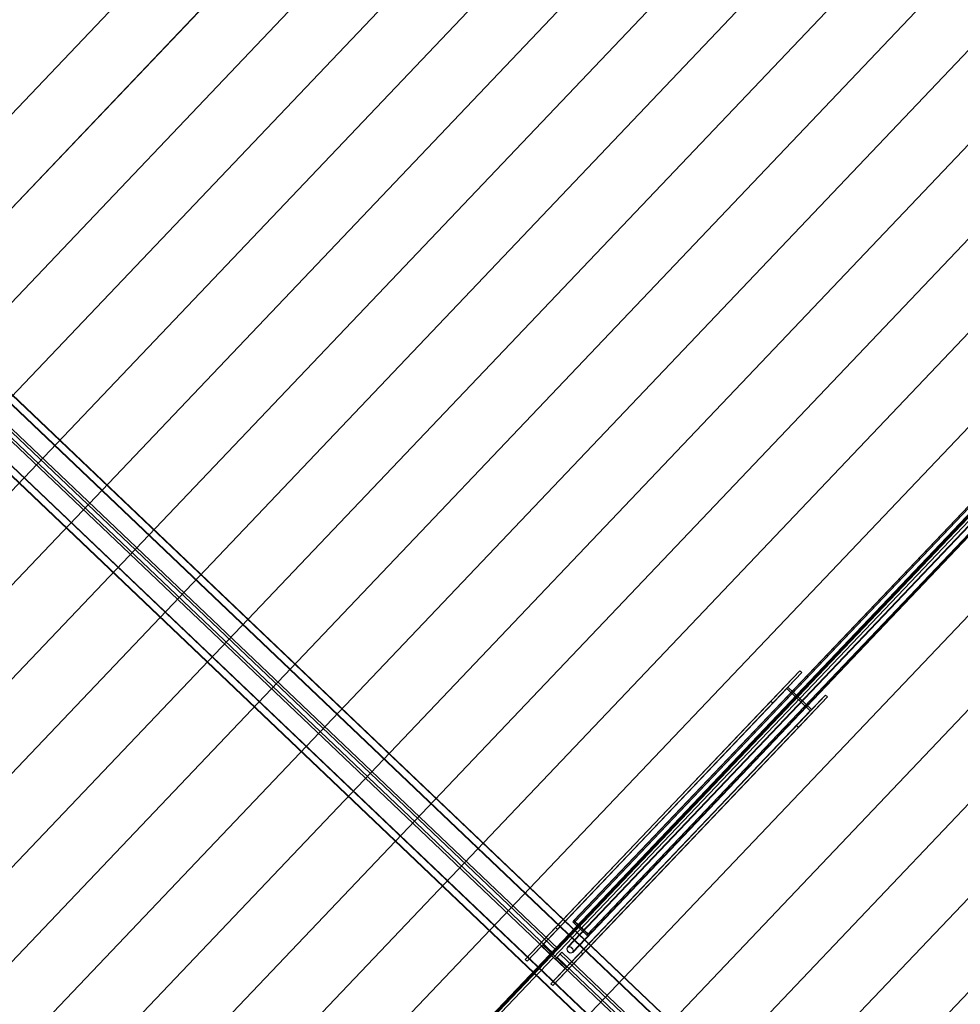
# Model space of a CAD drawing. Header units: metres. Extents: x 32343131.6 to 32343183.7, y 5699223.3 to 5699275.1.
# Tile 84 of 190: x 32343148 to 32343153.4, y 5699259.1 to 5699264.8. Entities that reach past the tile are written whole.
import ezdxf

# ---------------------------------------------------------------- set-up
doc = ezdxf.new("R2010")
doc.units = ezdxf.units.M
doc.layers.add('0-1', color=7, linetype='Continuous', lineweight=5)
for name, color, linetype, lineweight, true_color in [('E-POWR-CNDT-1', 5, 'Continuous', 70, 0x0000ff), ('S-BEAM-1', 7, 'Continuous', 5, 0xcccccc), ('S-COLS-1', 7, 'Continuous', 5, 0xcccccc)]:
    doc.layers.add(name, color=color, linetype=linetype, lineweight=lineweight, true_color=true_color)

# ---------------------------------------------------------------- blocks, each defined once
blk = doc.blocks.new('HEB Träger - 3046105-TGA_190_LP5_GR_DA-TGA-01_G_')
at = {"layer": 'S-BEAM-1'}
for p, q in [((99.4768, -14.5229), (64.7008, 18.5623)), ((64.7023, 18.5639), (99.4783, -14.5213)), ((99.5053, -14.493), (64.7293, 18.5922)), ((99.5068, -14.4913), (64.7308, 18.5939)), ((64.5233, 18.3757), (99.2993, -14.7095)), ((99.3008, -14.7078), (64.5248, 18.3774)), ((99.2708, -14.7394), (64.4948, 18.3458)), ((99.2723, -14.7378), (64.4964, 18.3474)), ((73.3042, 10.2184), (67.5299, 15.7119)), ((73.3138, 10.2285), (67.5395, 15.722)), ((73.2773, 10.1901), (67.503, 15.6836)), ((73.2869, 10.2002), (67.5126, 15.6937)), ((73.2773, 10.1901), (73.3042, 10.2184)), ((73.2773, 10.1901), (73.2869, 10.2002)), ((73.2869, 10.2002), (73.3138, 10.2285)), ((73.299, 10.1694), (73.3259, 10.1977)), ((73.3086, 10.1795), (73.299, 10.1694)), ((73.3138, 10.2285), (73.3042, 10.2184)), ((73.3086, 10.1795), (73.3355, 10.2078)), ((79.0829, 4.686), (73.3086, 10.1795)), ((73.3259, 10.1977), (73.3355, 10.2078)), ((79.1002, 4.7042), (73.3259, 10.1977)), ((79.1098, 4.7143), (73.3355, 10.2078)), ((79.0733, 4.6759), (73.299, 10.1694))]:
    blk.add_line(p, q, dxfattribs=at)
blk = doc.blocks.new('HE-B-Stütze - 3877054-TGA_190_LP5_GR_DA-TGA-01_G_')
at = {"layer": 'S-COLS-1'}
for p, q in [((74.7104, 11.8343), (73.2983, 10.3501)), ((74.5431, 11.6584), (74.7104, 11.8343)), ((74.7104, 11.8343), (74.722, 11.8233)), ((74.722, 11.8233), (73.3099, 10.339)), ((74.722, 11.8233), (74.642, 11.7391)), ((74.6348, 11.7316), (73.219, 10.2434)), ((74.642, 11.7391), (73.2265, 10.2513)), ((74.6348, 11.7316), (74.5547, 11.6474)), ((74.771, 11.602), (74.6348, 11.7316)), ((74.642, 11.7391), (74.7782, 11.6096)), ((74.5431, 11.6584), (73.1239, 10.1667)), ((74.8582, 11.6937), (73.4461, 10.2094)), ((74.8698, 11.6827), (73.4577, 10.1984)), ((74.5547, 11.6474), (74.5431, 11.6584)), ((74.8698, 11.6827), (74.7025, 11.5068)), ((74.7782, 11.6096), (74.8582, 11.6937)), ((74.8582, 11.6937), (74.8698, 11.6827)), ((74.5547, 11.6474), (73.1355, 10.1557)), ((74.771, 11.602), (73.3552, 10.1138)), ((74.7782, 11.6096), (73.3627, 10.1217)), ((74.6909, 11.5178), (74.771, 11.602)), ((74.6909, 11.5178), (73.2717, 10.0261)), ((74.7025, 11.5068), (73.2833, 10.0151)), ((74.7025, 11.5068), (74.6909, 11.5178)), ((73.2983, 10.3501), (73.1239, 10.1667)), ((73.2265, 10.2513), (73.3099, 10.339)), ((73.3099, 10.339), (73.2983, 10.3501)), ((73.1355, 10.1557), (73.219, 10.2434)), ((73.219, 10.2434), (73.3552, 10.1138)), ((73.3627, 10.1217), (73.2265, 10.2513)), ((73.2833, 10.0151), (73.4577, 10.1984)), ((73.4461, 10.2094), (73.3627, 10.1217)), ((73.4577, 10.1984), (73.4461, 10.2094)), ((73.1239, 10.1667), (73.1355, 10.1557)), ((73.3552, 10.1138), (73.2717, 10.0261)), ((73.2717, 10.0261), (73.2833, 10.0151))]:
    blk.add_line(p, q, dxfattribs=at)
blk = doc.blocks.new('SHS-Stütze _EN 10210-2_ - 3877057-TGA_190_LP5_GR_DA-TGA-01_G_')
at = {"layer": 'S-COLS-1'}
for p, q in [((77.8777, 15.0909), (73.3987, 10.383)), ((77.884, 15.0859), (73.405, 10.378)), ((77.8849, 15.0985), (73.4059, 10.3906)), ((77.8902, 15.0925), (73.4113, 10.3846)), ((77.8777, 15.0909), (77.8849, 15.0985)), ((77.9646, 15.0082), (77.8777, 15.0909)), ((77.8902, 15.0925), (77.884, 15.0859)), ((77.884, 15.0859), (77.9593, 15.0142)), ((77.8849, 15.0985), (77.9718, 15.0158)), ((77.9656, 15.0208), (77.8902, 15.0925)), ((77.9593, 15.0142), (73.4804, 10.3063)), ((77.9656, 15.0208), (73.4866, 10.3129)), ((77.9718, 15.0158), (73.4929, 10.3079)), ((77.9593, 15.0142), (77.9656, 15.0208)), ((77.9718, 15.0158), (77.9646, 15.0082)), ((77.9646, 15.0082), (73.4857, 10.3003)), ((73.4059, 10.3906), (73.3987, 10.383)), ((73.3987, 10.383), (73.4857, 10.3003)), ((73.405, 10.378), (73.4113, 10.3846)), ((73.4804, 10.3063), (73.405, 10.378)), ((73.4929, 10.3079), (73.4059, 10.3906)), ((73.4113, 10.3846), (73.4866, 10.3129)), ((73.4866, 10.3129), (73.4804, 10.3063)), ((73.4857, 10.3003), (73.4929, 10.3079))]:
    blk.add_line(p, q, dxfattribs=at)
blk = doc.blocks.new('ARC_190_LPX_FM_Stellplätze_rvt-1-TGA_190_LP5_GR_DA-TGA-01_G_')
at = {"layer": 'S-BEAM-1'}
for p, q in [((32343145.2548, 5699261.428), (32343153.517, 5699270.1125)), ((32343145.2548, 5699261.428), (32343153.517, 5699270.1125)), ((32343145.2549, 5699261.4281), (32343153.5171, 5699270.1126)), ((32343145.2549, 5699261.4281), (32343153.5171, 5699270.1126)), ((32343145.5265, 5699261.1696), (32343153.7888, 5699269.8541)), ((32343145.5265, 5699261.1696), (32343153.7888, 5699269.8541)), ((32343145.5265, 5699261.1695), (32343153.7887, 5699269.854)), ((32343145.5265, 5699261.1695), (32343153.7887, 5699269.854)), ((32343145.7981, 5699260.9111), (32343154.0604, 5699269.5956)), ((32343145.7981, 5699260.9111), (32343154.0604, 5699269.5956)), ((32343145.7982, 5699260.9111), (32343154.0605, 5699269.5957)), ((32343145.7982, 5699260.9111), (32343154.0605, 5699269.5957)), ((32343146.0698, 5699260.6526), (32343154.3321, 5699269.3371)), ((32343146.0698, 5699260.6526), (32343154.3321, 5699269.3371)), ((32343146.0699, 5699260.6527), (32343154.3322, 5699269.3372)), ((32343146.0699, 5699260.6527), (32343154.3322, 5699269.3372)), ((32343146.3415, 5699260.3941), (32343154.6038, 5699269.0786)), ((32343146.3415, 5699260.3941), (32343154.6038, 5699269.0786)), ((32343146.3416, 5699260.3942), (32343154.6039, 5699269.0787)), ((32343146.3416, 5699260.3942), (32343154.6039, 5699269.0787)), ((32343146.6132, 5699260.1356), (32343154.8755, 5699268.8201)), ((32343146.6132, 5699260.1356), (32343154.8755, 5699268.8201)), ((32343146.6133, 5699260.1357), (32343154.8756, 5699268.8202)), ((32343146.6133, 5699260.1357), (32343154.8756, 5699268.8202)), ((32343146.8849, 5699259.8771), (32343155.1472, 5699268.5617)), ((32343146.8849, 5699259.8771), (32343155.1472, 5699268.5617)), ((32343146.885, 5699259.8772), (32343155.1473, 5699268.5618)), ((32343146.885, 5699259.8772), (32343155.1473, 5699268.5618)), ((32343147.1566, 5699259.6187), (32343155.4189, 5699268.3032)), ((32343147.1566, 5699259.6187), (32343155.4189, 5699268.3032)), ((32343147.1567, 5699259.6188), (32343155.4189, 5699268.3033)), ((32343147.1567, 5699259.6188), (32343155.4189, 5699268.3033)), ((32343147.4283, 5699259.3602), (32343155.6905, 5699268.0447)), ((32343147.4283, 5699259.3602), (32343155.6905, 5699268.0447)), ((32343147.4284, 5699259.3603), (32343155.6906, 5699268.0448)), ((32343147.4284, 5699259.3603), (32343155.6906, 5699268.0448)), ((32343147.7, 5699259.1018), (32343155.9623, 5699267.7863)), ((32343147.7, 5699259.1018), (32343155.9623, 5699267.7863)), ((32343147.7, 5699259.1017), (32343155.9622, 5699267.7862)), ((32343147.7, 5699259.1017), (32343155.9622, 5699267.7862)), ((32343147.9716, 5699258.8432), (32343156.2339, 5699267.5277)), ((32343147.9716, 5699258.8432), (32343156.2339, 5699267.5277)), ((32343147.9717, 5699258.8433), (32343156.234, 5699267.5278)), ((32343147.9717, 5699258.8433), (32343156.234, 5699267.5278)), ((32343148.2433, 5699258.5848), (32343156.5056, 5699267.2693)), ((32343148.2433, 5699258.5848), (32343156.5056, 5699267.2693)), ((32343148.2434, 5699258.5848), (32343156.5057, 5699267.2694)), ((32343148.2434, 5699258.5848), (32343156.5057, 5699267.2694)), ((32343148.515, 5699258.3263), (32343156.7773, 5699267.0108)), ((32343148.515, 5699258.3263), (32343156.7773, 5699267.0108)), ((32343148.5151, 5699258.3264), (32343156.7774, 5699267.0109)), ((32343148.5151, 5699258.3264), (32343156.7774, 5699267.0109)), ((32343148.7867, 5699258.0678), (32343157.049, 5699266.7523)), ((32343148.7867, 5699258.0678), (32343157.049, 5699266.7523)), ((32343148.7868, 5699258.0679), (32343157.0491, 5699266.7524)), ((32343148.7868, 5699258.0679), (32343157.0491, 5699266.7524)), ((32343149.0584, 5699257.8093), (32343157.3207, 5699266.4938)), ((32343149.0584, 5699257.8093), (32343157.3207, 5699266.4938)), ((32343149.0585, 5699257.8094), (32343157.3208, 5699266.4939)), ((32343149.0585, 5699257.8094), (32343157.3208, 5699266.4939)), ((32343149.4233, 5699257.6489), (32343157.5104, 5699266.1492)), ((32343149.4233, 5699257.6489), (32343157.5104, 5699266.1492)), ((32343149.4233, 5699257.6489), (32343157.5104, 5699266.1492)), ((32343149.4233, 5699257.6489), (32343157.5104, 5699266.1492)), ((32343149.9355, 5699257.6431), (32343157.8641, 5699265.977)), ((32343149.9355, 5699257.6431), (32343157.8641, 5699265.977)), ((32343149.9355, 5699257.6431), (32343157.864, 5699265.9769)), ((32343149.9355, 5699257.6431), (32343157.864, 5699265.9769)), ((32343149.8735, 5699257.034), (32343158.1358, 5699265.7185)), ((32343149.8735, 5699257.034), (32343158.1358, 5699265.7185)), ((32343149.8735, 5699257.0339), (32343158.1357, 5699265.7184)), ((32343149.8735, 5699257.0339), (32343158.1357, 5699265.7184)), ((32343150.1451, 5699256.7754), (32343158.4074, 5699265.4599)), ((32343150.1451, 5699256.7754), (32343158.4074, 5699265.4599)), ((32343150.1452, 5699256.7755), (32343158.4075, 5699265.46)), ((32343150.1452, 5699256.7755), (32343158.4075, 5699265.46)), ((32343150.4168, 5699256.5169), (32343158.6791, 5699265.2014)), ((32343150.4168, 5699256.5169), (32343158.6791, 5699265.2014)), ((32343150.4169, 5699256.517), (32343158.6792, 5699265.2015)), ((32343150.4169, 5699256.517), (32343158.6792, 5699265.2015)), ((32343150.6885, 5699256.2584), (32343158.9508, 5699264.943)), ((32343150.6885, 5699256.2584), (32343158.9508, 5699264.943)), ((32343150.6886, 5699256.2585), (32343158.9509, 5699264.9431)), ((32343150.6886, 5699256.2585), (32343158.9509, 5699264.9431))]:
    blk.add_line(p, q, dxfattribs=at)
at = {"layer": 'S-COLS-1'}
for p, q in [((32343153.8728, 5699262.2992), (32343151.1354, 5699259.422)), ((32343153.8742, 5699262.2979), (32343151.1368, 5699259.4206)), ((32343151.1647, 5699259.3941), (32343153.902, 5699262.2714)), ((32343151.1661, 5699259.3927), (32343153.9035, 5699262.27))]:
    blk.add_line(p, q, dxfattribs=at)
for major_axis, start_param, end_param in [((-0.0154, 0.0146), 4.712389, 7.853982), ((-0.0139, 0.0132), 4.712389, 7.853982), ((-0.0154, 0.0146), 1.570797, 4.712389), ((-0.0139, 0.0132), 1.570796, 4.712389)]:
    blk.add_ellipse((32343151.1507, 5699259.4074), major_axis=major_axis, ratio=0.755983, start_param=start_param, end_param=end_param, dxfattribs=at)
at = {"layer": 'S-BEAM-1'}
blk.add_blockref('HEB Träger - 3046105-TGA_190_LP5_GR_DA-TGA-01_G_', (32343077.7673, 5699249.1855), dxfattribs=at)
at = {"layer": 'S-COLS-1'}
for name in ['SHS-Stütze _EN 10210-2_ - 3877057-TGA_190_LP5_GR_DA-TGA-01_G_', 'HE-B-Stütze - 3877054-TGA_190_LP5_GR_DA-TGA-01_G_']:
    blk.add_blockref(name, (32343077.7673, 5699249.1855), dxfattribs=at)

msp = doc.modelspace()

# ---------------------------------------------------------------- linework, layer by layer
at = {"layer": 'E-POWR-CNDT-1'}
msp.add_line((32343149.41129, 5699257.66557), (32343157.49315, 5699266.16041), dxfattribs=at)

# ---------------------------------------------------------------- block references
at = {"layer": '0-1'}
msp.add_blockref('ARC_190_LPX_FM_Stellplätze_rvt-1-TGA_190_LP5_GR_DA-TGA-01_G_', (0, 0), dxfattribs=at)

doc.saveas('drawing.dxf')
